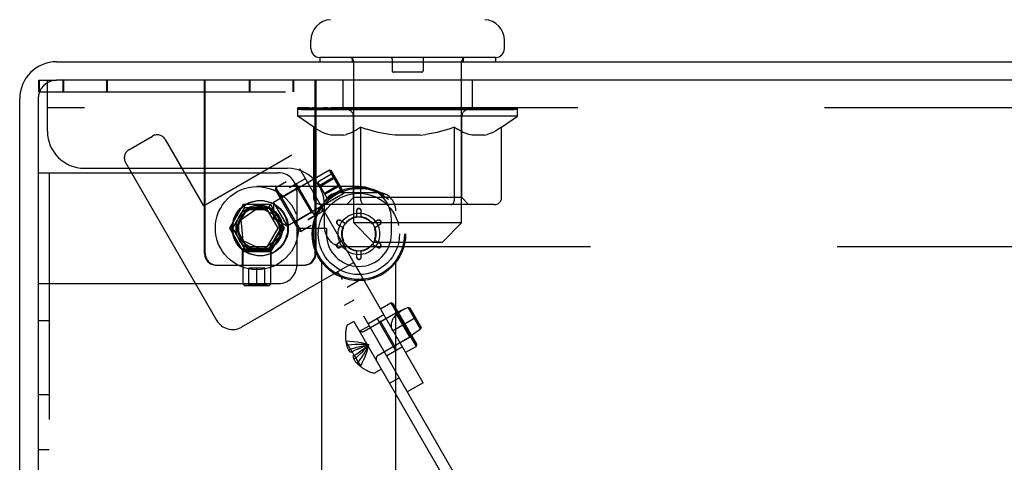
# Model space of a CAD drawing. Header units: inches. Extents: x 0 to 304, y 0 to 196.
# Tile 120 of 129: x 165.16 to 171.82, y 144.65 to 147.64. Entities that reach past the tile are written whole.
import ezdxf

# ---------------------------------------------------------------- set-up
doc = ezdxf.new("R2010")
doc.units = ezdxf.units.IN
doc.header["$LTSCALE"] = 16.696429
doc.header["$MEASUREMENT"] = 0
doc.linetypes.add('HIDDEN', pattern=[0.2, 0.1, -0.1])
doc.layers.get('0').update_dxf_attribs({"linetype": 'CONTINUOUS'})
doc.layers.add('DEFAULT_2', color=8, linetype='HIDDEN')

msp = doc.modelspace()

# ---------------------------------------------------------------- linework, layer by layer
at = {"color": 7, "linetype": 'Continuous'}
for p, q in [((167.132, 147.4461), (167.132, 147.501)), ((168.442, 147.4461), (168.442, 147.501)), ((167.192, 147.3861), (167.192, 147.3561)), ((168.382, 147.3861), (167.192, 147.3861)), ((168.382, 147.3861), (168.382, 147.3561)), ((165.412, 147.3561), (189.0995, 147.3561)), ((189.162, 147.2311), (165.412, 147.2311)), ((165.162, 144.1061), (165.162, 147.1061)), ((165.287, 147.1061), (165.287, 144.1125))]:
    msp.add_line(p, q, dxfattribs=at)
for centre, radius, start, end in [((167.272, 147.501), 0.14, 92.97273, 180), ((168.302, 147.501), 0.14, 0, 87.02727), ((167.192, 147.4461), 0.06, 180, 270), ((168.382, 147.4461), 0.06, 270, 360), ((165.412, 147.1061), 0.25, 90, 180), ((165.412, 147.1061), 0.125, 90, 180)]:
    msp.add_arc(centre, radius, start, end, dxfattribs=at)
at = {"layer": 'DEFAULT_2', "color": 8, "linetype": 'HIDDEN'}
for p, q in [((167.412, 147.3861), (167.412, 147.3561)), ((167.682, 147.3761), (167.682, 147.2961)), ((167.892, 147.3761), (167.892, 147.2961)), ((168.162, 147.3861), (168.162, 147.3561)), ((167.422, 146.2661), (167.422, 147.3561)), ((168.152, 146.2661), (168.152, 147.3561)), ((167.882, 147.2861), (167.692, 147.2861)), ((165.292, 147.1531), (165.292, 147.2311)), ((165.292, 147.2311), (165.412, 147.2311)), ((165.297, 147.1531), (165.297, 147.2311)), ((165.3495, 146.8861), (165.3495, 147.2311)), ((165.454, 147.2311), (165.454, 147.1531)), ((165.459, 147.2311), (165.459, 147.1531)), ((165.75, 147.2311), (165.75, 147.1531)), ((165.755, 147.2311), (165.755, 147.1531)), ((166.412, 146.0611), (166.412, 147.2311)), ((166.417, 146.0611), (166.417, 147.2311)), ((166.714, 147.2311), (166.714, 147.1531)), ((166.719, 147.2311), (166.719, 147.1531)), ((167.01, 147.2311), (167.01, 147.1531)), ((167.015, 147.2311), (167.015, 147.1531)), ((167.162, 146.0611), (167.162, 147.2311)), ((167.167, 146.0611), (167.167, 147.2311)), ((167.3495, 147.2311), (167.3495, 147.0441)), ((168.2245, 147.2311), (168.2245, 147.0441)), ((165.292, 147.1531), (167.167, 147.1531)), ((188.9745, 147.0441), (165.3495, 147.0441)), ((167.0435, 146.9895), (167.0435, 147.0441)), ((167.0435, 147.036), (167.4002, 147.036)), ((167.0448, 147.036), (167.0448, 147.0416)), ((167.185, 147.0401), (167.0448, 147.0416)), ((167.0548, 147.0364), (167.0548, 147.0441)), ((167.0654, 147.0325), (167.0654, 147.0364)), ((167.0654, 147.0325), (168.5086, 147.0325)), ((167.0758, 147.0325), (167.0758, 147.0364)), ((167.077, 147.0325), (167.077, 147.0364)), ((167.0884, 147.0364), (167.0884, 147.0441)), ((167.1078, 147.0325), (167.1078, 147.0364)), ((167.1101, 147.0325), (167.1101, 147.0364)), ((167.1431, 147.0364), (167.1431, 147.0441)), ((167.1605, 147.0325), (167.1605, 147.0364)), ((167.1637, 147.0325), (167.1637, 147.0364)), ((167.185, 147.036), (167.185, 147.0401)), ((167.2175, 147.0364), (167.2175, 147.0441)), ((167.2188, 147.0325), (167.2188, 147.036)), ((167.2195, 147.0325), (167.2195, 147.036)), ((167.2226, 147.0325), (167.2226, 147.036)), ((167.2321, 147.0325), (167.2321, 147.0364)), ((167.2324, 147.0325), (167.2324, 147.036)), ((167.2363, 147.0325), (167.2363, 147.0364)), ((167.2395, 147.0325), (167.2395, 147.0372)), ((167.2435, 147.0325), (167.2435, 147.036)), ((167.2628, 147.0325), (167.2628, 147.036)), ((167.2809, 147.0325), (167.2809, 147.036)), ((167.2832, 147.0325), (167.2832, 147.0392)), ((167.3091, 147.0364), (167.3091, 147.0441)), ((167.3091, 147.0325), (167.3091, 147.036)), ((167.3207, 147.0325), (167.3207, 147.0364)), ((167.3257, 147.0325), (167.3257, 147.0364)), ((167.3336, 147.0325), (167.3336, 147.036)), ((167.3493, 147.0325), (167.3493, 147.0409)), ((167.3699, 147.0325), (167.3699, 147.036)), ((167.3727, 147.0325), (167.3727, 147.036)), ((167.4002, 147.0325), (167.4002, 147.036)), ((167.4785, 147.036), (167.4128, 147.036)), ((167.4153, 147.0364), (167.4153, 147.0441)), ((167.4234, 147.0325), (167.4234, 147.0364)), ((167.4291, 147.0325), (167.4291, 147.0364)), ((167.4357, 147.0325), (167.4357, 147.0423)), ((167.4434, 147.0325), (167.4434, 147.036)), ((167.4547, 147.0325), (167.4547, 147.036)), ((167.4785, 147.0325), (167.4785, 147.036)), ((167.5662, 147.036), (167.5036, 147.036)), ((167.5274, 147.0325), (167.5274, 147.036)), ((167.5327, 147.0364), (167.5327, 147.0441)), ((167.5371, 147.0325), (167.5371, 147.0364)), ((167.5399, 147.0325), (167.5399, 147.0433)), ((167.5433, 147.0325), (167.5433, 147.0364)), ((167.5526, 147.0325), (167.5526, 147.0365)), ((167.5662, 147.0325), (167.5662, 147.036)), ((167.6606, 147.036), (167.603, 147.036)), ((167.6192, 147.0325), (167.6192, 147.036)), ((167.6523, 147.036), (167.787, 147.0441)), ((167.6579, 147.0364), (167.6579, 147.0441)), ((167.6585, 147.044), (167.6579, 147.0441)), ((167.6585, 147.0325), (167.6585, 147.0364)), ((167.6586, 147.0364), (167.6586, 147.0439)), ((167.6606, 147.0325), (167.6606, 147.036)), ((167.6635, 147.0325), (167.6635, 147.0367)), ((167.6649, 147.0325), (167.6649, 147.0364)), ((167.7588, 147.036), (167.7079, 147.036)), ((167.7161, 147.0325), (167.7161, 147.036)), ((167.7588, 147.0325), (167.7588, 147.036)), ((167.784, 147.0365), (167.7838, 147.0364)), ((167.7838, 147.0325), (167.7838, 147.0364)), ((167.784, 147.0325), (167.784, 147.0365)), ((167.787, 147.0364), (167.787, 147.0441)), ((167.787, 147.0441), (167.9218, 147.036)), ((167.79, 147.0325), (167.79, 147.0365)), ((167.79, 147.0365), (167.7903, 147.0364)), ((167.7903, 147.0325), (167.7903, 147.0364)), ((167.8152, 147.0325), (167.8152, 147.036)), ((167.8152, 147.036), (167.8661, 147.036)), ((167.8579, 147.0325), (167.8579, 147.036)), ((167.9091, 147.0325), (167.9091, 147.0364)), ((167.9105, 147.0325), (167.9105, 147.0367)), ((167.9135, 147.0325), (167.9135, 147.036)), ((167.9135, 147.036), (167.9711, 147.036)), ((167.9155, 147.044), (167.9161, 147.0441)), ((167.9155, 147.0364), (167.9155, 147.0439)), ((167.9155, 147.0325), (167.9155, 147.0364)), ((167.9161, 147.0364), (167.9161, 147.0441)), ((167.9548, 147.0325), (167.9548, 147.036)), ((168.0079, 147.0325), (168.0079, 147.036)), ((168.0079, 147.036), (168.0705, 147.036)), ((168.0214, 147.0325), (168.0214, 147.0365)), ((168.0308, 147.0325), (168.0308, 147.0364)), ((168.0342, 147.0325), (168.0342, 147.0433)), ((168.0369, 147.0325), (168.0369, 147.0364)), ((168.0413, 147.0364), (168.0413, 147.0441)), ((168.0467, 147.0325), (168.0467, 147.036)), ((168.0955, 147.0325), (168.0955, 147.036)), ((168.0955, 147.036), (168.1612, 147.036)), ((168.1194, 147.0325), (168.1194, 147.036)), ((168.1306, 147.0325), (168.1306, 147.036)), ((168.1383, 147.0325), (168.1383, 147.0423)), ((168.145, 147.0325), (168.145, 147.0364)), ((168.1506, 147.0325), (168.1506, 147.0364)), ((168.1588, 147.0364), (168.1588, 147.0441)), ((168.1739, 147.0325), (168.1739, 147.036)), ((168.1739, 147.036), (168.5305, 147.036)), ((168.2014, 147.0325), (168.2014, 147.036)), ((168.2041, 147.0325), (168.2041, 147.036)), ((168.2247, 147.0325), (168.2247, 147.0409)), ((168.2404, 147.0325), (168.2404, 147.036)), ((168.2484, 147.0325), (168.2484, 147.0364)), ((168.2534, 147.0325), (168.2534, 147.0364)), ((168.2649, 147.0364), (168.2649, 147.0441)), ((168.265, 147.0325), (168.265, 147.036)), ((168.2908, 147.0325), (168.2908, 147.0392)), ((168.2932, 147.0325), (168.2932, 147.036)), ((168.3113, 147.0325), (168.3113, 147.036)), ((168.3306, 147.0325), (168.3306, 147.036)), ((168.3345, 147.0325), (168.3345, 147.0372)), ((168.3377, 147.0325), (168.3377, 147.0364)), ((168.3417, 147.0325), (168.3417, 147.036)), ((168.3419, 147.0325), (168.3419, 147.0364)), ((168.3515, 147.0325), (168.3515, 147.036)), ((168.3546, 147.0325), (168.3546, 147.036)), ((168.3552, 147.0325), (168.3552, 147.036)), ((168.3566, 147.0364), (168.3566, 147.0441)), ((168.3891, 147.0401), (168.5293, 147.0416)), ((168.3891, 147.036), (168.3891, 147.0401)), ((168.4103, 147.0325), (168.4103, 147.0364)), ((168.4136, 147.0325), (168.4136, 147.0364)), ((168.4309, 147.0364), (168.4309, 147.0441)), ((168.464, 147.0325), (168.464, 147.0364)), ((168.4662, 147.0325), (168.4662, 147.0364)), ((168.4857, 147.0364), (168.4857, 147.0441)), ((168.4971, 147.0325), (168.4971, 147.0364)), ((168.4982, 147.0325), (168.4982, 147.0364)), ((168.5086, 147.0325), (168.5086, 147.0364)), ((168.5192, 147.0364), (168.5192, 147.0441)), ((168.5293, 147.036), (168.5293, 147.0416)), ((168.5305, 146.9895), (168.5305, 147.0441)), ((167.1514, 146.914), (167.0435, 146.9895)), ((168.5305, 146.9895), (167.0435, 146.9895)), ((167.4211, 146.4375), (167.4211, 146.9859)), ((168.1529, 146.4375), (168.1529, 146.9859)), ((168.4227, 146.914), (168.5305, 146.9895)), ((167.1514, 146.4343), (167.1514, 146.914)), ((167.1514, 146.914), (167.1714, 146.9006)), ((167.1911, 146.8889), (167.1712, 146.9007)), ((167.4494, 146.9007), (167.4294, 146.8889)), ((167.4692, 146.914), (167.4491, 146.9006)), ((167.4692, 146.4343), (167.4692, 146.914)), ((167.4692, 146.914), (167.5093, 146.9006)), ((167.5487, 146.8889), (167.5089, 146.9007)), ((168.0652, 146.9007), (168.0253, 146.8889)), ((168.1049, 146.914), (168.0647, 146.9006)), ((168.1049, 146.4343), (168.1049, 146.914)), ((168.1049, 146.914), (168.1249, 146.9006)), ((168.1446, 146.8889), (168.1247, 146.9007)), ((168.4028, 146.9007), (168.3829, 146.8889)), ((168.4227, 146.914), (168.4026, 146.9006)), ((168.4227, 146.4343), (168.4227, 146.914)), ((165.9012, 146.7613), (166.0614, 146.8538)), ((167.2104, 146.8789), (167.1908, 146.8891)), ((167.2295, 146.8706), (167.2101, 146.8791)), ((167.2486, 146.8639), (167.2292, 146.8707)), ((167.2675, 146.8589), (167.2484, 146.864)), ((167.353, 146.8589), (167.2675, 146.8589)), ((167.353, 146.8589), (167.3722, 146.864)), ((167.3913, 146.8707), (167.372, 146.8639)), ((167.4105, 146.8791), (167.391, 146.8706)), ((167.4298, 146.8891), (167.4101, 146.8789)), ((167.5874, 146.8789), (167.548, 146.8891)), ((167.6255, 146.8706), (167.5866, 146.8791)), ((167.6636, 146.8639), (167.6249, 146.8707)), ((167.7015, 146.8589), (167.6632, 146.864)), ((167.8726, 146.8589), (167.7015, 146.8589)), ((167.8726, 146.8589), (167.9108, 146.864)), ((167.9491, 146.8707), (167.9104, 146.8639)), ((167.9874, 146.8791), (167.9485, 146.8706)), ((168.026, 146.8891), (167.9867, 146.8789)), ((168.1639, 146.8789), (168.1443, 146.8891)), ((168.183, 146.8706), (168.1636, 146.8791)), ((168.2021, 146.8639), (168.1827, 146.8707)), ((168.221, 146.8589), (168.2019, 146.864)), ((168.3065, 146.8589), (168.221, 146.8589)), ((168.3065, 146.8589), (168.3257, 146.864)), ((168.3448, 146.8707), (168.3255, 146.8639)), ((168.364, 146.8791), (168.3445, 146.8706)), ((168.3833, 146.8891), (168.3636, 146.8789)), ((166.1468, 146.8309), (166.4055, 146.3828)), ((166.4055, 146.3828), (167.0031, 146.7278)), ((167.8931, 145.1862), (167.0031, 146.7278)), ((165.5995, 146.6361), (166.9745, 146.6361)), ((165.8783, 146.6759), (166.4945, 145.6085)), ((168.3243, 144.1893), (166.8948, 146.6653)), ((165.287, 146.6061), (166.912, 146.6061)), ((165.362, 146.6061), (165.362, 144.7311)), ((167.2574, 146.6243), (166.8784, 146.4055)), ((166.9873, 146.505), (167.0956, 146.5675)), ((167.2795, 146.6012), (167.1789, 146.5431)), ((167.2931, 146.5777), (167.1925, 146.5197)), ((167.297, 146.5708), (167.1965, 146.5128)), ((167.3506, 146.4628), (167.2574, 146.6243)), ((167.2716, 146.6195), (167.2574, 146.6243)), ((167.2716, 146.6195), (167.2804, 146.5993)), ((167.3535, 146.4775), (167.2716, 146.6195)), ((167.2795, 146.6012), (167.2804, 146.5992)), ((167.296, 146.5721), (167.298, 146.5683)), ((167.457, 146.5121), (166.767, 146.5121)), ((166.8919, 146.4904), (166.8955, 146.504)), ((166.9648, 146.544), (166.8955, 146.504)), ((166.8955, 146.504), (167.0655, 146.2096)), ((167.0404, 146.5011), (166.933, 146.4391)), ((167.0343, 146.5316), (166.9876, 146.5046)), ((167.1588, 146.316), (167.0343, 146.5316)), ((167.0404, 146.5011), (167.0441, 146.5147)), ((167.0404, 146.5011), (167.1354, 146.3365)), ((167.1789, 146.5431), (167.2411, 146.4354)), ((167.3242, 146.5239), (167.2236, 146.4658)), ((167.3281, 146.517), (167.2276, 146.4589)), ((167.3011, 146.5626), (167.3031, 146.5589)), ((167.3031, 146.5589), (167.3052, 146.5552)), ((167.3052, 146.5552), (167.3075, 146.5512)), ((167.3075, 146.5512), (167.3101, 146.5467)), ((167.3158, 146.5369), (167.3135, 146.5407)), ((167.318, 146.5332), (167.3158, 146.5369)), ((167.3202, 146.5296), (167.318, 146.5332)), ((167.3224, 146.526), (167.3202, 146.5296)), ((167.3247, 146.5224), (167.3224, 146.526)), ((167.327, 146.5188), (167.3247, 146.5224)), ((167.3281, 146.517), (167.327, 146.5188)), ((167.0519, 146.2132), (166.8919, 146.4904)), ((166.933, 146.4391), (166.9194, 146.4427)), ((167.3506, 146.4628), (166.9717, 146.244)), ((167.037, 146.4811), (167.037, 145.9811)), ((167.3417, 146.4935), (167.2411, 146.4354)), ((167.332, 146.4734), (167.582, 146.4734)), ((167.3417, 146.4935), (167.3404, 146.4953)), ((167.3535, 146.4775), (167.3404, 146.4952)), ((167.3506, 146.4628), (167.3425, 146.4768)), ((167.3535, 146.4775), (167.3506, 146.4628)), ((167.4211, 146.4375), (167.3745, 146.3909)), ((168.1529, 146.4375), (167.4211, 146.4375)), ((168.1529, 146.4375), (168.1995, 146.3909)), ((166.6744, 146.3916), (166.5817, 146.2311)), ((166.6048, 146.2311), (166.6859, 146.3716)), ((166.6615, 146.2893), (166.7797, 146.3721)), ((166.6859, 146.3716), (166.6744, 146.3916)), ((166.8597, 146.3916), (166.6744, 146.3916)), ((166.6859, 146.3716), (166.8481, 146.3716)), ((166.7797, 146.3721), (166.9105, 146.3111)), ((166.8481, 146.3716), (166.8597, 146.3916)), ((166.8481, 146.3716), (166.9293, 146.2311)), ((166.8597, 146.3916), (166.9524, 146.2311)), ((166.8784, 146.4055), (166.8784, 146.3036)), ((166.8784, 146.4055), (166.9717, 146.244)), ((168.3726, 146.3909), (167.2015, 146.3909)), ((167.2245, 146.2361), (167.2245, 146.3861)), ((167.4824, 146.396), (167.4797, 146.3989)), ((167.4882, 146.3922), (167.4853, 146.3938)), ((167.4912, 146.3912), (167.4882, 146.3922)), ((167.4942, 146.3909), (167.4912, 146.3912)), ((168.0798, 146.3909), (168.0828, 146.3912)), ((168.0887, 146.3938), (168.0916, 146.396)), ((168.0916, 146.396), (168.0943, 146.3989)), ((168.0991, 146.4065), (168.101, 146.4112)), ((166.6949, 146.3561), (166.6227, 146.2311)), ((166.6997, 146.3571), (166.6313, 146.2386)), ((166.8392, 146.3561), (166.6949, 146.3561)), ((166.8504, 146.3651), (166.7136, 146.3651)), ((166.9114, 146.2311), (166.8392, 146.3561)), ((166.9327, 146.2386), (166.8643, 146.3571)), ((166.8834, 146.295), (166.8784, 146.3036)), ((166.9105, 146.3111), (166.9231, 146.1673)), ((167.1354, 146.3365), (167.028, 146.2745)), ((167.1588, 146.316), (167.1121, 146.289)), ((167.1123, 146.2885), (167.2206, 146.351)), ((167.1354, 146.3365), (167.1491, 146.3329)), ((167.207, 137.6639), (167.207, 146.3484)), ((167.4418, 146.35), (167.4417, 146.3071)), ((167.442, 146.3046), (167.4417, 146.3071)), ((167.442, 146.3474), (167.442, 146.3046)), ((167.472, 146.3046), (167.472, 146.3474)), ((167.472, 146.3046), (167.4724, 146.3071)), ((167.4724, 146.3071), (167.4723, 146.35)), ((167.707, 137.6639), (167.707, 146.3484)), ((166.674, 146.1455), (166.6615, 146.2893)), ((166.9717, 146.244), (166.8834, 146.295)), ((167.028, 146.2745), (167.0244, 146.2609)), ((167.1348, 146.2496), (167.0655, 146.2096)), ((167.3127, 146.2579), (167.3498, 146.2363)), ((167.315, 146.2568), (167.3522, 146.2354)), ((167.3651, 146.2629), (167.3279, 146.2843)), ((167.3672, 146.2613), (167.33, 146.2828)), ((167.3522, 146.2354), (167.3498, 146.2363)), ((167.3672, 146.2613), (167.3651, 146.2629)), ((167.552, 146.1361), (167.422, 146.2661)), ((168.152, 146.2661), (167.422, 146.2661)), ((167.584, 146.2828), (167.5469, 146.2613)), ((167.5469, 146.2613), (167.5489, 146.2629)), ((167.5861, 146.2843), (167.5489, 146.2629)), ((167.5619, 146.2354), (167.599, 146.2568)), ((167.5619, 146.2354), (167.5643, 146.2363)), ((167.5643, 146.2363), (167.6014, 146.2579)), ((167.677, 146.1921), (167.677, 146.2921)), ((168.022, 146.1361), (168.152, 146.2661)), ((166.5817, 146.2311), (166.6744, 146.0706)), ((166.6048, 146.2311), (166.5817, 146.2311)), ((166.6859, 146.0906), (166.6048, 146.2311)), ((166.6227, 146.2311), (166.6949, 146.1061)), ((166.6313, 146.2226), (166.6997, 146.1041)), ((166.9231, 146.1673), (166.8048, 146.0845)), ((166.8392, 146.1061), (166.9114, 146.2311)), ((166.9293, 146.2311), (166.8481, 146.0906)), ((166.9524, 146.2311), (166.8597, 146.0706)), ((166.8643, 146.1041), (166.9327, 146.2226)), ((166.9293, 146.2311), (166.9524, 146.2311)), ((167.048, 146.2311), (167.237, 146.2311)), ((167.0519, 146.2132), (167.0655, 146.2096)), ((167.237, 146.2311), (167.237, 146.1921)), ((166.8048, 146.0845), (166.674, 146.1455)), ((166.6949, 146.1061), (166.8392, 146.1061)), ((167.3498, 146.1479), (167.3127, 146.1264)), ((167.3522, 146.1489), (167.315, 146.1275)), ((167.3279, 146.1), (167.3651, 146.1214)), ((167.33, 146.1015), (167.3672, 146.1229)), ((167.3522, 146.1489), (167.3498, 146.1479)), ((167.3545, 146.1061), (186.9695, 146.1061)), ((167.3672, 146.1229), (167.3651, 146.1214)), ((167.5469, 146.1229), (167.5489, 146.1214)), ((167.5469, 146.1229), (167.584, 146.1015)), ((167.5489, 146.1214), (167.5861, 146.1)), ((167.552, 146.1361), (168.022, 146.1361)), ((167.599, 146.1275), (167.5619, 146.1489)), ((167.5619, 146.1489), (167.5643, 146.1479)), ((167.6014, 146.1264), (167.5643, 146.1479)), ((166.6705, 145.9672), (166.6705, 146.0906)), ((166.6705, 146.0906), (166.8635, 146.0906)), ((166.6838, 146.0906), (166.6738, 146.0806)), ((166.6738, 145.8521), (166.6738, 146.0806)), ((166.8603, 146.0806), (166.6738, 146.0806)), ((166.6859, 146.0906), (166.6744, 146.0706)), ((166.8597, 146.0706), (166.6744, 146.0706)), ((166.7136, 146.0961), (166.8504, 146.0961)), ((166.8481, 146.0906), (166.8597, 146.0706)), ((166.8503, 146.0906), (166.8603, 146.0806)), ((166.8603, 145.8521), (166.8603, 146.0806)), ((166.8635, 145.9672), (166.8635, 146.0906)), ((167.442, 146.0797), (167.4417, 146.0771)), ((167.4417, 146.0771), (167.4418, 146.0343)), ((167.442, 146.0797), (167.442, 146.0368)), ((167.472, 146.0368), (167.472, 146.0797)), ((167.472, 146.0797), (167.4724, 146.0771)), ((167.4723, 146.0343), (167.4724, 146.0771)), ((166.492, 145.9811), (167.087, 145.9811)), ((166.6653, 145.5628), (167.41, 145.9927)), ((167.4135, 145.9941), (167.41, 145.9927)), ((167.4169, 145.9943), (167.4135, 145.9941)), ((167.4204, 145.9933), (167.417, 145.9943)), ((167.4238, 145.9913), (167.4204, 145.9933)), ((167.427, 145.9885), (167.4237, 145.9913)), ((167.4301, 145.985), (167.4269, 145.9885)), ((167.4332, 145.9809), (167.4301, 145.9851)), ((167.4363, 145.9764), (167.4332, 145.981)), ((167.4394, 145.9716), (167.4363, 145.9765)), ((167.4424, 145.9666), (167.4393, 145.9717)), ((167.4454, 145.9615), (167.4424, 145.9667)), ((166.713, 145.8445), (166.713, 145.9606)), ((166.821, 145.9606), (166.713, 145.9606)), ((166.767, 145.8445), (166.767, 145.9606)), ((166.821, 145.8445), (166.821, 145.9606)), ((167.3191, 145.9275), (167.3167, 145.9303)), ((167.3216, 145.9241), (167.319, 145.9276)), ((167.3244, 145.9201), (167.3215, 145.9243)), ((167.3274, 145.9155), (167.3243, 145.9203)), ((167.3306, 145.9102), (167.3272, 145.9157)), ((167.334, 145.9044), (167.3305, 145.9104)), ((167.4543, 145.9462), (167.4514, 145.9513)), ((165.287, 145.8561), (166.912, 145.8561)), ((166.6851, 145.8422), (166.6738, 145.8521)), ((166.8603, 145.8521), (166.6738, 145.8521)), ((166.6851, 145.8422), (166.713, 145.8453)), ((166.849, 145.8422), (166.6851, 145.8422)), ((166.7387, 145.8453), (166.7429, 145.8453)), ((166.7429, 145.8453), (166.7408, 145.8453)), ((166.7429, 145.8453), (166.7467, 145.8452)), ((166.7467, 145.8452), (166.7504, 145.8452)), ((166.754, 145.8451), (166.7504, 145.8452)), ((166.7577, 145.845), (166.754, 145.8451)), ((166.7577, 145.845), (166.7615, 145.8448)), ((166.7652, 145.8446), (166.7615, 145.8448)), ((166.7652, 145.8446), (166.767, 145.8445)), ((166.7707, 145.8447), (166.767, 145.8445)), ((166.7707, 145.8447), (166.7744, 145.8449)), ((166.7782, 145.845), (166.7744, 145.8449)), ((166.7818, 145.8451), (166.7782, 145.845)), ((166.7818, 145.8451), (166.7855, 145.8452)), ((166.7912, 145.8453), (166.7892, 145.8453)), ((166.7912, 145.8453), (166.7954, 145.8453)), ((166.849, 145.8422), (166.821, 145.8453)), ((166.849, 145.8422), (166.8603, 145.8521)), ((167.3461, 145.8837), (167.3417, 145.8912)), ((167.4856, 145.892), (167.3773, 145.8295)), ((167.3599, 145.7098), (167.4248, 145.7473)), ((168.2594, 144.1518), (167.3599, 145.7098)), ((167.6043, 145.6864), (167.6736, 145.7264)), ((167.6736, 145.7264), (167.8436, 145.4319)), ((167.6873, 145.7227), (167.6736, 145.7264)), ((167.6873, 145.7227), (167.8473, 145.4456)), ((167.4935, 145.5346), (167.7073, 145.658)), ((167.5186, 145.5849), (167.6268, 145.6474)), ((167.5803, 145.62), (167.6271, 145.647)), ((167.6037, 145.5994), (167.7111, 145.6614)), ((167.7898, 145.6953), (167.7073, 145.658)), ((167.8013, 145.4952), (167.7073, 145.658)), ((167.7111, 145.6614), (167.7148, 145.6751)), ((167.8748, 145.5481), (167.7898, 145.6953)), ((167.8039, 145.6907), (167.7898, 145.6953)), ((167.7898, 145.6952), (167.8039, 145.6907)), ((167.8779, 145.5626), (167.8039, 145.6907)), ((165.287, 145.6061), (165.362, 145.6061)), ((167.4229, 145.6007), (167.3826, 145.5774)), ((167.4616, 145.5335), (167.5266, 145.571)), ((167.5803, 145.62), (167.7048, 145.4043)), ((167.6037, 145.5994), (167.5901, 145.6031)), ((167.6037, 145.5994), (167.6987, 145.4349)), ((167.685, 145.5366), (167.8409, 145.6266)), ((167.7543, 145.5766), (167.8013, 145.4952)), ((167.8748, 145.5481), (167.8013, 145.4952)), ((167.8779, 145.5626), (167.8748, 145.5481)), ((167.3687, 145.4686), (167.3682, 145.4686)), ((167.3687, 145.4686), (167.3688, 145.4676)), ((167.3688, 145.4676), (167.4102, 145.3959)), ((167.3837, 145.4418), (167.375, 145.4368)), ((167.5875, 145.3718), (167.8013, 145.4952)), ((167.6987, 145.4349), (167.6951, 145.4212)), ((167.6987, 145.4349), (167.8061, 145.4969)), ((167.8061, 145.4969), (167.8198, 145.4932)), ((167.8473, 145.4456), (167.8436, 145.4319)), ((167.4005, 145.4127), (167.3876, 145.4052)), ((167.4102, 145.3959), (167.4015, 145.3909)), ((167.4102, 145.3959), (167.4307, 145.4052)), ((167.4106, 145.3961), (167.4102, 145.3959)), ((167.4257, 145.369), (167.417, 145.364)), ((167.4257, 145.369), (167.4441, 145.3822)), ((167.426, 145.3693), (167.4257, 145.369)), ((167.4257, 145.369), (167.4671, 145.2973)), ((167.4438, 145.382), (167.4615, 145.3949)), ((167.4613, 145.3947), (167.4784, 145.4075)), ((167.4782, 145.4074), (167.4946, 145.42)), ((167.6436, 145.3684), (167.7518, 145.4309)), ((167.7048, 145.4043), (167.7516, 145.4313)), ((167.7743, 145.3919), (167.8436, 145.4319)), ((167.4354, 145.3522), (167.4225, 145.3448)), ((167.4522, 145.3231), (167.4435, 145.3181)), ((167.4679, 145.2967), (167.4671, 145.2973)), ((167.4679, 145.2967), (167.4677, 145.2963)), ((167.6094, 145.2776), (167.5691, 145.2543)), ((167.6644, 145.1824), (167.7293, 145.2199)), ((167.8931, 145.1862), (167.7848, 145.1237)), ((165.287, 145.1061), (165.362, 145.1061)), ((165.362, 144.7311), (165.287, 144.7311))]:
    msp.add_line(p, q, dxfattribs=at)
for points in [[(167.297, 146.5708), (167.2961, 146.5722), (167.2952, 146.5736), (167.2942, 146.575), (167.2932, 146.5765), (167.2922, 146.578), (167.2913, 146.5795), (167.2903, 146.5811), (167.2894, 146.5826), (167.2885, 146.5841), (167.2876, 146.5856), (167.2867, 146.5872), (167.2859, 146.5887), (167.285, 146.5903), (167.2841, 146.5919), (167.2833, 146.5935), (167.2825, 146.5951), (167.2817, 146.5966), (167.2809, 146.5982), (167.2802, 146.5997), (167.2795, 146.6012)], [(167.2804, 146.5992), (167.2808, 146.5982), (167.2815, 146.5968), (167.2822, 146.5955), (167.2828, 146.5942), (167.2835, 146.5929), (167.2841, 146.5918), (167.2847, 146.5907), (167.2853, 146.5897), (167.2858, 146.5887), (167.2863, 146.5878), (167.2868, 146.587), (167.2873, 146.5862), (167.2878, 146.5854), (167.2883, 146.5846), (167.2888, 146.5839), (167.2893, 146.5831), (167.2898, 146.5823), (167.2904, 146.5815), (167.2909, 146.5808), (167.2914, 146.58), (167.292, 146.5792), (167.2925, 146.5785), (167.2931, 146.5777)], [(167.2931, 146.5777), (167.294, 146.5758), (167.296, 146.5721)], [(167.3135, 146.5407), (167.3111, 146.5449), (167.3098, 146.5472), (167.3084, 146.5497), (167.3069, 146.5524), (167.3054, 146.5551), (167.3038, 146.5581), (167.3021, 146.5611), (167.3005, 146.5643), (167.2988, 146.5675), (167.297, 146.5708)], [(167.298, 146.5683), (167.299, 146.5664), (167.3011, 146.5626)], [(167.3101, 146.5467), (167.3115, 146.5442), (167.3131, 146.5417), (167.3147, 146.5389), (167.3165, 146.5361), (167.3183, 146.5331), (167.3202, 146.5301), (167.3221, 146.527), (167.3242, 146.5239)], [(167.3242, 146.5239), (167.3248, 146.5224), (167.3256, 146.5209), (167.3263, 146.5193), (167.3271, 146.5177), (167.328, 146.5161), (167.3288, 146.5145), (167.3296, 146.5129), (167.3305, 146.5114), (167.3314, 146.5098), (167.3322, 146.5083), (167.3331, 146.5068), (167.334, 146.5052), (167.335, 146.5037), (167.3359, 146.5022), (167.3369, 146.5007), (167.3379, 146.4992), (167.3388, 146.4977), (167.3398, 146.4962), (167.3408, 146.4948), (167.3417, 146.4935)], [(167.3404, 146.4953), (167.3398, 146.4961), (167.3389, 146.4974), (167.3381, 146.4987), (167.3373, 146.4999), (167.3365, 146.5011), (167.3358, 146.5022), (167.3352, 146.5032), (167.3346, 146.5042), (167.334, 146.5052), (167.3335, 146.5061), (167.3331, 146.5069), (167.3326, 146.5078), (167.3322, 146.5086), (167.3317, 146.5094), (167.3313, 146.5102), (167.3309, 146.511), (167.3305, 146.5119), (167.3301, 146.5127), (167.3297, 146.5136), (167.3293, 146.5144), (167.3289, 146.5153), (167.3285, 146.5161), (167.3281, 146.517)], [(167.2015, 146.3909), (167.1954, 146.3912), (167.1895, 146.3922), (167.1836, 146.3938), (167.1779, 146.396), (167.1725, 146.3989), (167.1675, 146.4024), (167.1629, 146.4065), (167.159, 146.4112), (167.1558, 146.4164), (167.1534, 146.422), (167.1519, 146.428), (167.1514, 146.4343)], [(167.4702, 146.422), (167.4694, 146.428), (167.4692, 146.4343)], [(167.4714, 146.4164), (167.4702, 146.422), (167.4695, 146.428), (167.4692, 146.4343)], [(168.1026, 146.4164), (168.1038, 146.422), (168.1046, 146.428), (168.1049, 146.4343)], [(168.1038, 146.422), (168.1046, 146.428), (168.1049, 146.4343)], [(168.3726, 146.3909), (168.3786, 146.3912), (168.3846, 146.3922), (168.3905, 146.3938), (168.3962, 146.396), (168.4016, 146.3989), (168.4066, 146.4024), (168.4111, 146.4065), (168.415, 146.4112), (168.4182, 146.4164), (168.4207, 146.422), (168.4222, 146.428), (168.4227, 146.4343)], [(167.4853, 146.3938), (167.4824, 146.396), (167.4797, 146.3989), (167.4772, 146.4024), (167.475, 146.4065), (167.473, 146.4112), (167.4714, 146.4164)], [(167.4772, 146.4024), (167.475, 146.4065), (167.473, 146.4112)], [(168.0828, 146.3912), (168.0858, 146.3922), (168.0887, 146.3938)], [(168.0943, 146.3989), (168.0968, 146.4024), (168.0991, 146.4065), (168.101, 146.4112), (168.1026, 146.4164)], [(167.4723, 146.35), (167.4721, 146.3522), (167.4716, 146.3543), (167.4708, 146.3564), (167.4697, 146.3583), (167.4684, 146.36), (167.4668, 146.3615), (167.465, 146.3628), (167.4631, 146.3638), (167.4611, 146.3645), (167.459, 146.3649), (167.4569, 146.365), (167.4548, 146.3648), (167.4527, 146.3644), (167.4507, 146.3637), (167.4489, 146.3627), (167.4471, 146.3614), (167.4456, 146.3599), (167.4443, 146.3582), (167.4432, 146.3563), (167.4424, 146.3543), (167.442, 146.3522), (167.4418, 146.35)], [(167.472, 146.3474), (167.4718, 146.3497), (167.4714, 146.3518), (167.4706, 146.3538), (167.4695, 146.3557), (167.4682, 146.3574), (167.4666, 146.3589), (167.4649, 146.3602), (167.463, 146.3612), (167.461, 146.3619), (167.459, 146.3623), (167.4569, 146.3624), (167.4548, 146.3623), (167.4528, 146.3618), (167.4508, 146.3611), (167.449, 146.3601), (167.4473, 146.3588), (167.4458, 146.3574), (167.4445, 146.3557), (167.4434, 146.3538), (167.4427, 146.3518), (167.4422, 146.3496), (167.442, 146.3474)], [(167.3279, 146.2843), (167.3259, 146.2852), (167.3238, 146.2859), (167.3217, 146.2862), (167.3195, 146.2862), (167.3173, 146.2859), (167.3152, 146.2853), (167.3132, 146.2844), (167.3114, 146.2832), (167.3098, 146.2818), (167.3084, 146.2802), (167.3072, 146.2785), (167.3063, 146.2765), (167.3057, 146.2745), (167.3053, 146.2724), (167.3053, 146.2703), (167.3055, 146.2682), (167.306, 146.2661), (167.3068, 146.2641), (167.3079, 146.2623), (167.3093, 146.2606), (167.3109, 146.2591), (167.3127, 146.2579)], [(167.33, 146.2828), (167.328, 146.2837), (167.3259, 146.2844), (167.3238, 146.2847), (167.3216, 146.2848), (167.3194, 146.2845), (167.3174, 146.2839), (167.3154, 146.283), (167.3136, 146.2819), (167.312, 146.2805), (167.3106, 146.2789), (167.3095, 146.2772), (167.3086, 146.2753), (167.3079, 146.2733), (167.3076, 146.2712), (167.3075, 146.2692), (167.3078, 146.2671), (167.3083, 146.265), (167.3091, 146.263), (167.3102, 146.2612), (167.3116, 146.2595), (167.3132, 146.258), (167.315, 146.2568)], [(167.599, 146.2568), (167.6009, 146.2581), (167.6025, 146.2595), (167.6038, 146.2612), (167.605, 146.2631), (167.6058, 146.2651), (167.6063, 146.2672), (167.6065, 146.2693), (167.6064, 146.2715), (167.606, 146.2735), (167.6054, 146.2755), (167.6044, 146.2774), (167.6033, 146.2791), (167.6019, 146.2806), (167.6002, 146.282), (167.5985, 146.2831), (167.5965, 146.2839), (167.5945, 146.2845), (167.5924, 146.2848), (167.5902, 146.2847), (167.5881, 146.2844), (167.586, 146.2837), (167.584, 146.2828)], [(167.6014, 146.2579), (167.6032, 146.2591), (167.6048, 146.2606), (167.6062, 146.2623), (167.6073, 146.2642), (167.6081, 146.2663), (167.6086, 146.2684), (167.6088, 146.2705), (167.6087, 146.2727), (167.6083, 146.2748), (167.6076, 146.2768), (167.6067, 146.2787), (167.6055, 146.2804), (167.6041, 146.282), (167.6024, 146.2833), (167.6006, 146.2845), (167.5987, 146.2853), (167.5966, 146.2859), (167.5945, 146.2862), (167.5923, 146.2862), (167.5902, 146.2859), (167.5881, 146.2852), (167.5861, 146.2843)], [(167.3127, 146.1264), (167.3108, 146.1251), (167.3092, 146.1237), (167.3079, 146.1219), (167.3068, 146.12), (167.306, 146.118), (167.3054, 146.1159), (167.3052, 146.1137), (167.3053, 146.1116), (167.3057, 146.1095), (167.3064, 146.1075), (167.3074, 146.1056), (167.3086, 146.1038), (167.31, 146.1023), (167.3116, 146.1009), (167.3134, 146.0998), (167.3154, 146.0989), (167.3174, 146.0983), (167.3195, 146.098), (167.3217, 146.0981), (167.3239, 146.0984), (167.3259, 146.099), (167.3279, 146.1)], [(167.315, 146.1275), (167.3132, 146.1262), (167.3116, 146.1247), (167.3102, 146.123), (167.3091, 146.1211), (167.3083, 146.1191), (167.3077, 146.117), (167.3075, 146.1149), (167.3076, 146.1128), (167.308, 146.1107), (167.3087, 146.1087), (167.3096, 146.1069), (167.3108, 146.1051), (167.3122, 146.1036), (167.3138, 146.1023), (167.3156, 146.1012), (167.3175, 146.1003), (167.3196, 146.0998), (167.3217, 146.0995), (167.3238, 146.0995), (167.326, 146.0999), (167.328, 146.1005), (167.33, 146.1015)], [(167.584, 146.1015), (167.586, 146.1005), (167.5881, 146.0999), (167.5903, 146.0995), (167.5925, 146.0995), (167.5946, 146.0998), (167.5967, 146.1004), (167.5986, 146.1013), (167.6004, 146.1024), (167.602, 146.1038), (167.6034, 146.1053), (167.6046, 146.1071), (167.6055, 146.109), (167.6061, 146.111), (167.6064, 146.113), (167.6065, 146.1151), (167.6063, 146.1172), (167.6057, 146.1193), (167.6049, 146.1212), (167.6038, 146.1231), (167.6024, 146.1248), (167.6008, 146.1262), (167.599, 146.1275)], [(167.5861, 146.1), (167.5881, 146.099), (167.5902, 146.0984), (167.5924, 146.0981), (167.5946, 146.0981), (167.5967, 146.0984), (167.5988, 146.099), (167.6008, 146.0999), (167.6026, 146.101), (167.6042, 146.1024), (167.6056, 146.104), (167.6068, 146.1058), (167.6077, 146.1077), (167.6084, 146.1097), (167.6087, 146.1118), (167.6088, 146.1139), (167.6086, 146.116), (167.608, 146.1181), (167.6072, 146.1201), (167.6061, 146.122), (167.6048, 146.1237), (167.6032, 146.1251), (167.6014, 146.1264)], [(167.4418, 146.0343), (167.442, 146.032), (167.4424, 146.0299), (167.4432, 146.0279), (167.4443, 146.026), (167.4457, 146.0242), (167.4473, 146.0227), (167.449, 146.0215), (167.4509, 146.0205), (167.4529, 146.0198), (167.455, 146.0194), (167.4571, 146.0193), (167.4593, 146.0194), (167.4613, 146.0199), (167.4633, 146.0206), (167.4652, 146.0216), (167.4669, 146.0228), (167.4684, 146.0243), (167.4698, 146.026), (167.4708, 146.0279), (167.4716, 146.0299), (167.4721, 146.0321), (167.4723, 146.0343)], [(167.442, 146.0368), (167.4422, 146.0346), (167.4427, 146.0325), (167.4435, 146.0304), (167.4445, 146.0285), (167.4459, 146.0268), (167.4474, 146.0253), (167.4491, 146.0241), (167.451, 146.0231), (167.453, 146.0224), (167.4551, 146.022), (167.4571, 146.0218), (167.4592, 146.022), (167.4613, 146.0224), (167.4632, 146.0232), (167.4651, 146.0242), (167.4668, 146.0254), (167.4683, 146.0269), (167.4696, 146.0286), (167.4706, 146.0305), (167.4714, 146.0325), (167.4718, 146.0346), (167.472, 146.0368)], [(167.3167, 145.9303), (167.3146, 145.9323), (167.3127, 145.9336), (167.311, 145.9343), (167.3095, 145.9344), (167.3082, 145.9339)], [(167.3168, 145.9302), (167.3146, 145.9322), (167.3127, 145.9335), (167.311, 145.9343), (167.3095, 145.9344)], [(167.3461, 145.8837), (167.3418, 145.8911), (167.3339, 145.9046)], [(166.713, 145.8445), (166.7163, 145.8447), (166.7195, 145.8448), (166.7226, 145.845)], [(166.7387, 145.8453), (166.7363, 145.8453), (166.7339, 145.8452), (166.7312, 145.8452), (166.7285, 145.8451), (166.7256, 145.8451), (166.7226, 145.845), (166.7195, 145.8448)], [(166.7256, 145.8451), (166.7285, 145.8451), (166.7313, 145.8452), (166.7339, 145.8452), (166.7364, 145.8453), (166.7387, 145.8453)], [(166.7855, 145.8452), (166.7892, 145.8453), (166.7912, 145.8453)], [(166.8146, 145.8448), (166.8115, 145.845), (166.8085, 145.8451), (166.8056, 145.8451), (166.8028, 145.8452), (166.8002, 145.8452), (166.7977, 145.8453), (166.7954, 145.8453), (166.7932, 145.8453)], [(166.7977, 145.8453), (166.8002, 145.8452), (166.8028, 145.8452), (166.8056, 145.8451), (166.8085, 145.8451), (166.8115, 145.845), (166.8146, 145.8448), (166.8178, 145.8447), (166.821, 145.8445)], [(167.7122, 145.6495), (167.7069, 145.6439), (167.7021, 145.6385), (167.6978, 145.6331), (167.6939, 145.6278), (167.6904, 145.6226), (167.6874, 145.6176), (167.6848, 145.6126), (167.6826, 145.6078), (167.6807, 145.6032), (167.6791, 145.5987), (167.6779, 145.5943), (167.6769, 145.5901), (167.6761, 145.586), (167.6756, 145.582), (167.6753, 145.5781), (167.6752, 145.5743), (167.6752, 145.5705), (167.6755, 145.5667), (167.6759, 145.5629), (167.6766, 145.5591), (167.6774, 145.5552), (167.6785, 145.5514), (167.6798, 145.5476), (167.6814, 145.5438), (167.6831, 145.5402), (167.685, 145.5366)], [(167.7898, 145.6952), (167.7794, 145.6903), (167.769, 145.6851), (167.7586, 145.6796), (167.7484, 145.6739), (167.7385, 145.6679), (167.7291, 145.6619), (167.7204, 145.6557), (167.7122, 145.6495)], [(167.3687, 145.4686), (167.3946, 145.4678), (167.4206, 145.4657), (167.4467, 145.4623), (167.4729, 145.4576), (167.4991, 145.4517), (167.5253, 145.4445)], [(167.375, 145.4368), (167.3764, 145.4324), (167.3778, 145.4282), (167.3793, 145.4241), (167.3808, 145.4201), (167.3824, 145.4163), (167.3841, 145.4125), (167.3858, 145.4088), (167.3876, 145.4052)], [(167.3837, 145.4418), (167.4076, 145.4447), (167.4314, 145.4466), (167.4551, 145.4475), (167.4786, 145.4475), (167.502, 145.4465), (167.5253, 145.4445)], [(167.4005, 145.4127), (167.4221, 145.4196), (167.4434, 145.4259), (167.4643, 145.4315), (167.485, 145.4364), (167.5053, 145.4408), (167.5253, 145.4445)], [(167.4304, 145.4051), (167.4505, 145.414), (167.4698, 145.4223), (167.4888, 145.4301), (167.5073, 145.4375), (167.5253, 145.4445)], [(167.4354, 145.3522), (167.4522, 145.3675), (167.4682, 145.3828), (167.4836, 145.3981), (167.4982, 145.4135), (167.5121, 145.429), (167.5253, 145.4445)], [(167.4503, 145.4139), (167.4697, 145.4222), (167.4887, 145.4301), (167.5072, 145.4375), (167.5253, 145.4445)], [(167.4522, 145.3231), (167.4667, 145.3424), (167.4802, 145.362), (167.4929, 145.3821), (167.5046, 145.4025), (167.5154, 145.4233), (167.5253, 145.4445)], [(167.4679, 145.2967), (167.4802, 145.3196), (167.4914, 145.3432), (167.5015, 145.3675), (167.5105, 145.3924), (167.5185, 145.4181), (167.5253, 145.4445)], [(167.4945, 145.4199), (167.5102, 145.4322), (167.5253, 145.4445)], [(167.4946, 145.42), (167.5103, 145.4323), (167.5253, 145.4445)], [(167.3876, 145.4052), (167.389, 145.4033), (167.3905, 145.4013), (167.3922, 145.3995), (167.3939, 145.3977), (167.3957, 145.3959)], [(167.4015, 145.3909), (167.3995, 145.3925), (167.3975, 145.3942), (167.3957, 145.3959)], [(167.426, 145.3693), (167.4233, 145.3736), (167.4206, 145.378), (167.4179, 145.3825), (167.4154, 145.387), (167.4129, 145.3915), (167.4106, 145.3961)], [(167.417, 145.364), (167.4174, 145.3614), (167.4179, 145.3589), (167.4184, 145.3564), (167.4191, 145.354), (167.4198, 145.3516), (167.4206, 145.3493), (167.4215, 145.347), (167.4225, 145.3448)], [(167.4225, 145.3448), (167.4247, 145.3414), (167.427, 145.3381), (167.4295, 145.3348), (167.432, 145.3315), (167.4347, 145.3282), (167.4375, 145.3248), (167.4404, 145.3215), (167.4435, 145.3181)]]:
    msp.add_lwpolyline(points, dxfattribs=at)
for centre, radius in [((166.767, 146.2311), 0.281), ((167.457, 146.1921), 0.316), ((167.457, 146.1921), 0.308), ((167.457, 146.1921), 0.275), ((166.787, 146.2311), 0.1875), ((166.792, 146.2311), 0.1875), ((166.782, 146.2306), 0.156), ((166.787, 146.2311), 0.148), ((166.792, 146.2311), 0.148), ((167.457, 146.1921), 0.1405), ((167.457, 146.1921), 0.1155)]:
    msp.add_circle(centre, radius, dxfattribs=at)
for centre, radius, start, end in [((167.392, 147.3561), 0.03, 0, 90), ((167.672, 147.3761), 0.01, 0, 90), ((167.902, 147.3761), 0.01, 90, 180), ((168.182, 147.3561), 0.03, 90, 180), ((167.692, 147.2961), 0.01, 180, 270), ((167.882, 147.2961), 0.01, 270, 360), ((167.3745, 146.9859), 0.0466, 0, 89.99999), ((168.1995, 146.9859), 0.0466, 90.00001, 180), ((165.5995, 146.8861), 0.25, 180, 270), ((166.0926, 146.7997), 0.0625, 30, 120), ((165.9324, 146.7072), 0.0625, 120, 210), ((166.9745, 146.3861), 0.25, 0, 90), ((166.912, 146.4811), 0.125, 0, 90), ((167.457, 146.2921), 0.22, 0, 90), ((167.332, 146.3484), 0.125, 90, 180), ((167.582, 146.3484), 0.125, 0, 90), ((166.7136, 146.3491), 0.016, 90, 150), ((166.8504, 146.3491), 0.016, 30, 90), ((167.457, 146.1921), 0.116, 97.59924, 142.40076), ((167.457, 146.1921), 0.1134, 97.59924, 142.40076), ((167.457, 146.1921), 0.1134, 37.59924, 82.40076), ((167.457, 146.1921), 0.116, 37.59924, 82.40076), ((166.6452, 146.2306), 0.016, 150, 210), ((166.9189, 146.2306), 0.016, 330, 30), ((167.3545, 146.2361), 0.13, 180, 270), ((167.457, 146.1921), 0.116, 157.59924, 202.40076), ((167.457, 146.1921), 0.1134, 157.59924, 202.40076), ((167.457, 146.1921), 0.1134, 337.59924, 22.40076), ((167.457, 146.1921), 0.116, 337.59924, 22.40076), ((167.457, 146.1921), 0.22, 180, 360), ((166.7136, 146.1121), 0.016, 210, 270), ((166.8504, 146.1121), 0.016, 270, 330), ((167.457, 146.1921), 0.116, 217.59924, 262.40076), ((167.457, 146.1921), 0.1134, 217.59924, 262.40076), ((167.457, 146.1921), 0.1134, 277.59924, 322.40076), ((167.457, 146.1921), 0.116, 277.59924, 322.40076), ((166.492, 146.0611), 0.08, 180, 270), ((166.497, 146.0611), 0.08, 180, 270), ((167.082, 146.0611), 0.08, 270, 360), ((167.087, 146.0611), 0.08, 270, 360), ((166.912, 145.9811), 0.125, 270, 360), ((166.6028, 145.671), 0.125, 210, 300), ((167.3926, 145.5601), 0.02, 120, 166.4862), ((167.6277, 145.5035), 0.2618, 166.4862, 187.66431), ((167.4794, 145.5591), 0.0282, 210, 300), ((167.6277, 145.5035), 0.2614, 187.91062, 194.80589), ((167.6016, 145.3474), 0.0282, 120, 210), ((167.6277, 145.5035), 0.2614, 225.19411, 232.08938), ((167.6277, 145.5035), 0.2618, 232.33569, 253.5138), ((167.5591, 145.2717), 0.02, 253.5138, 300)]:
    msp.add_arc(centre, radius, start, end, dxfattribs=at)
for centre, major_axis, ratio, start_param, end_param in [((167.787, 147.0441), (0.7435, 0.0078), 0.059247, 2.966439, 3.148681), ((167.0203, 147.0303), (0.2318, 0), 0.060167, 0.426548, 1.470503), ((167.787, 147.0441), (0.7435, 0), 0.060167, 3.141593, 3.316126), ((167.0203, 147.0225), (0.2318, 0.0024), 0.059247, 1.16236, 1.469882), ((167.787, 147.0441), (0.7435, 0.0153), 0.056515, 2.79136, 2.965893), ((166.9919, 147.0303), (0.2318, 0.0024), 0.059247, 0.251393, 1.295349), ((167.072, 147.0303), (0.2318, -0.0024), 0.059247, 0.601702, 1.645657), ((167.787, 147.0441), (0.7435, -0.0078), 0.059247, -2.966439, -2.791906), ((166.9919, 147.0225), (0.2318, 0.0048), 0.056515, 1.199244, 1.294804), ((167.072, 147.0225), (0.2318, 0), 0.060167, 1.549477, 1.645036), ((167.076, 147.0251), (0.1922, 0.002), 0.059247, 1.051627, 1.625044), ((167.0529, 147.0251), (0.1922, 0.004), 0.056515, 0.876548, 1.449966), ((167.1207, 147.0251), (0.1922, 0), 0.060167, 1.226781, 1.800198), ((167.787, 147.0441), (0.7435, 0.0224), 0.052059, 2.616423, 2.790956), ((166.9877, 147.0303), (0.2318, 0.0048), 0.056515, 0.076315, 1.120271), ((167.1454, 147.0303), (0.2318, -0.0048), 0.056515, 0.77678, 1.820736), ((167.787, 147.0441), (0.7435, -0.0153), 0.056515, -2.79136, -2.616827), ((166.9877, 147.0225), (0.2318, 0.007), 0.052059, 1.024308, 1.119867), ((167.1454, 147.0225), (0.2318, -0.0024), 0.059247, 1.724631, 1.82019), ((167.0521, 147.0251), (0.1922, 0.0058), 0.052059, 0.701611, 1.275029), ((167.1856, 147.0251), (0.1922, -0.002), 0.059247, 1.401935, 1.975352), ((167.787, 147.0441), (0.7435, 0.0288), 0.046022, 2.441677, 2.61621), ((167.2384, 147.0303), (0.2318, -0.007), 0.052059, 0.951717, 1.995673), ((167.0077, 147.0303), (0.2318, 0.007), 0.052059, -0.098622, 0.945334), ((167.787, 147.0441), (0.7435, -0.0224), 0.052059, -2.616423, -2.441891), ((167.0077, 147.0225), (0.2318, 0.009), 0.046022, 0.849561, 0.945121), ((167.2384, 147.0225), (0.2318, -0.0048), 0.056515, 1.899709, 1.995269), ((167.0736, 147.0251), (0.1922, 0.0074), 0.046022, 0.526865, 1.100283), ((167.2688, 147.0251), (0.1922, -0.004), 0.056515, 1.577013, 2.150431), ((167.787, 147.0441), (0.7435, 0.0343), 0.038593, 2.267147, 2.44168), ((167.348, 147.0303), (0.2318, -0.009), 0.046022, 1.126463, 2.170419), ((167.0514, 147.0303), (0.2318, 0.009), 0.046022, -0.273368, 0.770588), ((167.787, 147.0441), (0.7435, -0.0288), 0.046022, -2.441677, -2.267144), ((167.0514, 147.0225), (0.2318, 0.0107), 0.038593, 0.675031, 0.77059), ((167.348, 147.0225), (0.2318, -0.007), 0.052059, 2.074646, 2.170205), ((167.1169, 147.0251), (0.1922, 0.0089), 0.038593, 0.352335, 0.925752), ((167.3678, 147.0251), (0.1922, -0.0058), 0.052059, 1.75195, 2.325367), ((167.787, 147.0441), (0.7435, 0.0388), 0.030002, 2.09283, 2.267363), ((167.4709, 147.0303), (0.2318, -0.0107), 0.038593, 1.300994, 2.344949), ((167.1175, 147.0303), (0.2318, 0.0107), 0.038593, -0.447899, 0.596057), ((167.787, 147.0441), (0.7435, -0.0343), 0.038593, -2.267147, -2.092614), ((167.1175, 147.0225), (0.2318, 0.0121), 0.030002, 0.500714, 0.596274), ((167.4709, 147.0225), (0.2318, -0.009), 0.046022, 2.249392, 2.344952), ((167.1804, 147.0251), (0.1922, 0.01), 0.030002, 0.178018, 0.751436), ((167.4795, 147.0251), (0.1922, -0.0074), 0.046022, 1.926696, 2.500114), ((167.2039, 147.0303), (0.2318, 0.0121), 0.030002, -0.622215, 0.421741), ((167.787, 147.0441), (0.7435, 0.0421), 0.020513, 1.918702, 2.093235), ((167.6034, 147.0303), (0.2318, -0.0121), 0.030002, 1.47531, 2.519266), ((167.787, 147.0441), (0.7435, -0.0388), 0.030002, -2.09283, -1.918297), ((167.2039, 147.0225), (0.2318, 0.0131), 0.020513, 0.326586, 0.422146), ((167.6034, 147.0225), (0.2318, -0.0107), 0.038593, 2.423923, 2.519482), ((167.2624, 147.0251), (0.1922, 0.0109), 0.020513, 0.00389, 0.577307), ((167.6005, 147.0251), (0.1922, -0.0089), 0.038593, 2.101227, 2.674644), ((167.308, 147.0303), (0.2318, 0.0131), 0.020513, -0.796343, 0.247613), ((167.787, 147.0441), (0.7435, 0.0441), 0.010411, 1.744712, 1.919245), ((167.7415, 147.0303), (0.2318, -0.0131), 0.020513, 1.649438, 2.693394), ((167.787, 147.0441), (0.7435, -0.0421), 0.020513, -1.918702, -1.744169), ((167.308, 147.0225), (0.2318, 0.0137), 0.010411, 0.152596, 0.248156), ((167.7415, 147.0225), (0.2318, -0.0121), 0.030002, 2.598239, 2.693799), ((167.3604, 147.0251), (0.1922, 0.0114), 0.010411, 6.113086, 6.686503), ((167.7272, 147.0251), (0.1922, -0.01), 0.030002, 2.275543, 2.848961), ((167.4267, 147.0303), (0.2318, 0.0137), 0.010411, -0.970333, -0.000837), ((167.881, 147.0303), (0.2318, -0.0137), 0.010411, 1.823428, 2.867384), ((167.787, 147.0441), (0.7435, -0.0441), 0.010411, -1.744712, -1.570179), ((167.881, 147.0225), (0.2318, -0.0131), 0.020513, 2.772368, 2.867927), ((167.8558, 147.0251), (0.1922, -0.0109), 0.020513, 2.449671, 3.023089), ((167.693, 147.0303), (0.2318, 0.0137), 0.010411, 0.274209, 1.318165), ((167.5918, 147.0251), (0.1922, 0.0114), 0.010411, -0.000452, 0.517932), ((167.5564, 147.0225), (0.2318, 0.0137), 0.010411, 0.099676, 0.195236), ((167.787, 147.0441), (0.7435, 0.0441), 0.010411, -1.571413, -1.39688), ((168.0177, 147.0225), (0.2318, -0.0137), 0.010411, 2.946357, 3.041917), ((167.9822, 147.0251), (0.1922, -0.0114), 0.010411, 2.623661, 3.142044), ((167.8325, 147.0303), (0.2318, 0.0131), 0.020513, 0.448199, 1.492154), ((167.7183, 147.0251), (0.1922, 0.0109), 0.020513, 0.118504, 0.691921), ((167.693, 147.0225), (0.2318, 0.0131), 0.020513, 0.273666, 0.369225), ((168.1473, 147.0303), (0.2318, -0.0137), 0.010411, -3.140756, -2.17126), ((167.787, 147.0441), (0.7435, 0.0421), 0.020513, -1.397424, -1.222891), ((167.787, 147.0441), (0.7435, -0.0441), 0.010411, 1.222347, 1.39688), ((167.9706, 147.0303), (0.2318, 0.0121), 0.030002, 0.622327, 1.666283), ((167.8468, 147.0251), (0.1922, 0.01), 0.030002, 0.292632, 0.86605), ((168.2136, 147.0251), (0.1922, -0.0114), 0.010411, 2.738275, 3.311692), ((168.266, 147.0303), (0.2318, -0.0131), 0.020513, 2.89398, 3.937936), ((167.8325, 147.0225), (0.2318, 0.0121), 0.030002, 0.447794, 0.543354), ((168.266, 147.0225), (0.2318, -0.0137), 0.010411, 2.893437, 2.988996), ((168.1032, 147.0303), (0.2318, 0.0107), 0.038593, 0.796643, 1.840599), ((167.787, 147.0441), (0.7435, 0.0388), 0.030002, -1.223295, -1.048762), ((167.787, 147.0441), (0.7435, -0.0421), 0.020513, 1.048358, 1.222891), ((167.9735, 147.0251), (0.1922, 0.0089), 0.038593, 0.466948, 1.040366), ((168.3116, 147.0251), (0.1922, -0.0109), 0.020513, 2.564285, 3.137703), ((168.3701, 147.0303), (0.2318, -0.0121), 0.030002, 2.719852, 3.763807), ((168.2261, 147.0303), (0.2318, 0.009), 0.046022, 0.971174, 2.01513), ((167.9706, 147.0225), (0.2318, 0.0107), 0.038593, 0.62211, 0.71767), ((168.3701, 147.0225), (0.2318, -0.0131), 0.020513, 2.719447, 2.815007), ((167.787, 147.0441), (0.7435, 0.0343), 0.038593, -1.048979, -0.874446), ((167.787, 147.0441), (0.7435, -0.0388), 0.030002, 0.874229, 1.048762), ((168.0945, 147.0251), (0.1922, 0.0074), 0.046022, 0.641479, 1.214897), ((168.3357, 147.0303), (0.2318, 0.007), 0.052059, 1.14592, 2.189876), ((168.3936, 147.0251), (0.1922, -0.01), 0.030002, 2.390157, 2.963574), ((168.4566, 147.0303), (0.2318, -0.0107), 0.038593, 2.545535, 3.589491), ((168.2063, 147.0251), (0.1922, 0.0058), 0.052059, 0.816225, 1.389643), ((168.1032, 147.0225), (0.2318, 0.009), 0.046022, 0.796641, 0.892201), ((168.4566, 147.0225), (0.2318, -0.0121), 0.030002, 2.545319, 2.640878), ((168.4286, 147.0303), (0.2318, 0.0048), 0.056515, 1.320857, 2.364813), ((167.787, 147.0441), (0.7435, 0.0288), 0.046022, -0.874448, -0.699915), ((167.787, 147.0441), (0.7435, -0.0343), 0.038593, 0.699913, 0.874446), ((168.4572, 147.0251), (0.1922, -0.0089), 0.038593, 2.21584, 2.789258), ((168.5226, 147.0303), (0.2318, -0.009), 0.046022, 2.371005, 3.41496), ((168.3052, 147.0251), (0.1922, 0.004), 0.056515, 0.991162, 1.564579), ((168.502, 147.0303), (0.2318, 0.0024), 0.059247, 1.495935, 2.539891), ((168.5663, 147.0303), (0.2318, -0.007), 0.052059, 2.196258, 3.240214), ((168.5004, 147.0251), (0.1922, -0.0074), 0.046022, 2.04131, 2.614727), ((168.2261, 147.0225), (0.2318, 0.007), 0.052059, 0.971387, 1.066947), ((168.5226, 147.0225), (0.2318, -0.0107), 0.038593, 2.371002, 2.466562), ((168.5537, 147.0303), (0.2318, 0), 0.060167, 7.954275, 8.99823), ((168.5864, 147.0303), (0.2318, -0.0048), 0.056515, 2.021322, 3.065278), ((168.3884, 147.0251), (0.1922, 0.002), 0.059247, 1.16624, 1.739658), ((167.787, 147.0441), (0.7435, 0.0224), 0.052059, -0.699702, -0.525169), ((167.787, 147.0441), (0.7435, -0.0288), 0.046022, 0.525382, 0.699915), ((168.5821, 147.0303), (0.2318, -0.0024), 0.059247, 1.846243, 2.890199), ((168.522, 147.0251), (0.1922, -0.0058), 0.052059, 1.866564, 2.439981), ((168.4534, 147.0251), (0.1922, 0), 0.060167, 1.341394, 1.914812), ((168.5212, 147.0251), (0.1922, -0.004), 0.056515, 1.691627, 2.265045), ((168.4981, 147.0251), (0.1922, -0.002), 0.059247, 1.516549, 2.089966), ((168.3357, 147.0225), (0.2318, 0.0048), 0.056515, 1.146324, 1.241883), ((168.5663, 147.0225), (0.2318, -0.009), 0.046022, 2.196472, 2.292031), ((167.787, 147.0441), (0.7435, 0.0153), 0.056515, -0.524765, -0.350233), ((167.787, 147.0441), (0.7435, -0.0224), 0.052059, 0.350636, 0.525169), ((168.5537, 147.0225), (0.2318, -0.0024), 0.059247, 7.954896, 8.262418), ((168.4286, 147.0225), (0.2318, 0.0024), 0.059247, 1.321402, 1.416962), ((168.5864, 147.0225), (0.2318, -0.007), 0.052059, 2.021726, 2.117285), ((167.787, 147.0441), (0.7435, 0.0078), 0.059247, -0.349687, -0.175154), ((167.787, 147.0441), (0.7435, -0.0153), 0.056515, 0.1757, 0.350233), ((168.502, 147.0225), (0.2318, 0), 0.060167, 1.496556, 1.592116), ((168.5821, 147.0225), (0.2318, -0.0048), 0.056515, 1.846789, 1.942348), ((167.787, 147.0441), (0.7435, 0), 0.060167, -0.174533, 0), ((167.787, 147.0441), (0.7435, -0.0078), 0.059247, 6.276097, 6.458339)]:
    msp.add_ellipse(centre, major_axis=major_axis, ratio=ratio, start_param=start_param, end_param=end_param, dxfattribs=at)

doc.saveas('drawing.dxf')
